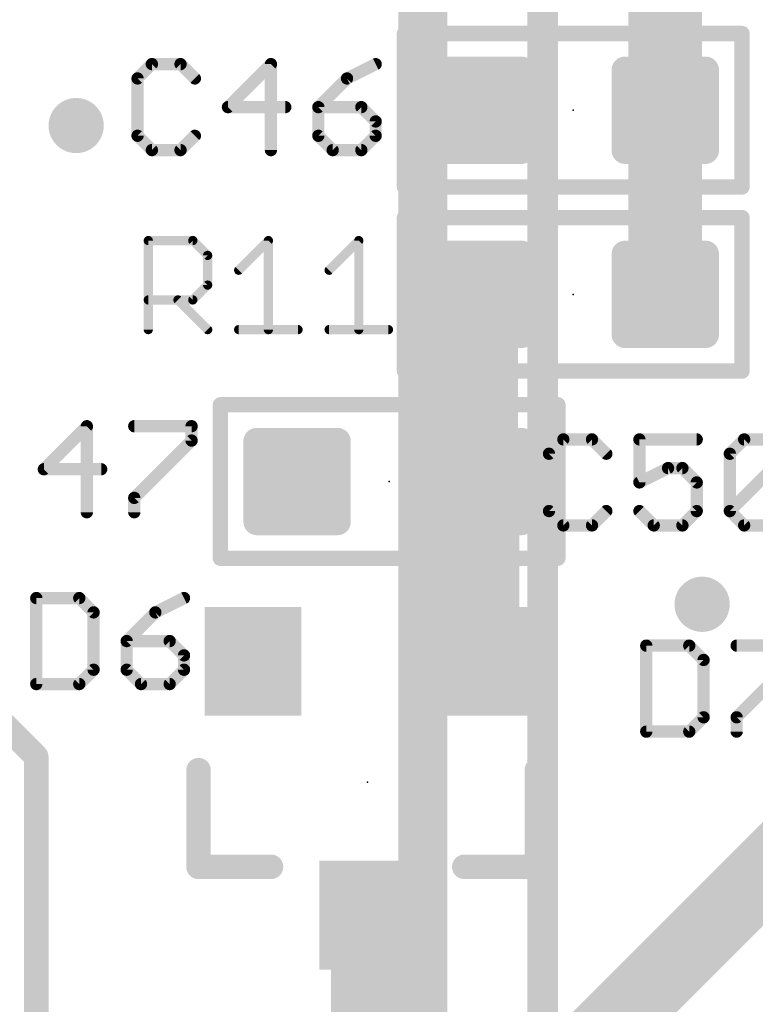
# Model space of a CAD drawing. Extents: x -10 to 150, y -20 to 180.
# Tile 22 of 70: x 61.31 to 67.39, y 43.32 to 51.47. Entities that reach past the tile are written whole.
import ezdxf

# ---------------------------------------------------------------- set-up
doc = ezdxf.new("R2010")
doc.units = 0
for name, color, linetype in [('1', 12, 'CONTINUOUS'), ('16', 132, 'CONTINUOUS'), ('18', 110, 'CONTINUOUS'), ('21', 253, 'CONTINUOUS'), ('23', 53, 'CONTINUOUS'), ('25', 253, 'CONTINUOUS')]:
    doc.layers.add(name, color=color, linetype=linetype)

# ---------------------------------------------------------------- blocks, each defined once
blk = doc.blocks.new('RECT142240X142240R25')
at = {"const_width": 0.1111}
blk.add_lwpolyline([(0.3889, -0.3334), (0.3889, 0.3334, 0.4142), (0.3334, 0.3889), (-0.3334, 0.3889, 0.4142), (-0.3889, 0.3334), (-0.3889, -0.3334, 0.4142), (-0.3334, -0.3889), (0.3334, -0.3889, 0.4142)], format="xyb", close=True, dxfattribs=at)
blk.add_solid([(-0.3588, -0.3588), (0.3588, -0.3588), (-0.3588, 0.3588), (0.3588, 0.3588)])
blk = doc.blocks.new('RECT')
blk.add_solid([(-0.5, -0.5), (0.5, -0.5), (-0.5, 0.5), (0.5, 0.5)])
blk = doc.blocks.new('ROUNDV')
at = {"const_width": 0.5}
blk.add_lwpolyline([(0, -0.25, 1), (0, 0.25, 1), (0, -0.25)], format="xyb", dxfattribs=at)

msp = doc.modelspace()

# ---------------------------------------------------------------- linework, layer by layer
at = {"layer": '1', "const_width": 0.6096}
for points in [[(66.6496, 50.7238), (66.6496, 52.2732)], [(66.6496, 49.1998), (66.6496, 50.7238)], [(65.1256, 47.6504), (65.1256, 49.1998)], [(65.1358, 47.6402), (65.1256, 47.6504)], [(65.1358, 46.1612), (65.1358, 47.6402)], [(65.8622, 42.8068), (67.8864, 44.831)], [(64.1858, 42.5958), (64.1858, 44.0612)]]:
    msp.add_lwpolyline(points, dxfattribs=at)
at = {"layer": '1', "const_width": 0.3048}
for points in [[(66.802, 50.7238, 1), (66.4972, 50.7238)], [(66.4972, 50.7238, 1), (66.802, 50.7238)], [(65.278, 49.1998, 1), (64.9732, 49.1998)], [(66.4972, 49.1998, 1), (66.802, 49.1998)], [(65.2334, 47.7582, 1), (65.0178, 47.5426)], [(65.2882, 47.6402, 1), (64.9834, 47.6402)], [(65.028, 47.5324, 1), (65.2436, 47.748)], [(64.9732, 47.6504, 1), (65.278, 47.6504)], [(64.9834, 46.1612, 1), (65.2882, 46.1612)], [(64.3382, 44.0612, 1), (64.0334, 44.0612)]]:
    msp.add_lwpolyline(points, format="xyb", dxfattribs=at)
at = {"layer": '16'}
for points, const_width in [([(65.6336, 63.0682), (65.6336, 41.8084)], 0.254), ([(64.643, 53.9242), (64.643, 36.2204)], 0.4064)]:
    msp.add_lwpolyline(points, dxfattribs=dict(at, const_width=const_width))
at = {"layer": '21'}
for points, const_width in [([(64.4906, 51.3906, 1), (64.4906, 51.327)], 0.0635), ([(64.5224, 51.3588, 1), (64.4588, 51.3588)], 0.0635), ([(67.3163, 51.3588, 1), (67.2528, 51.3588)], 0.0635), ([(67.2846, 51.327, 1), (67.2846, 51.3906)], 0.0635), ([(64.4906, 50.1206, 1), (64.4906, 50.057)], 0.0635), ([(67.2846, 50.057, 1), (67.2846, 50.1206)], 0.0635), ([(64.4588, 50.0888, 1), (64.5224, 50.0888)], 0.0635), ([(67.2528, 50.0888, 1), (67.3163, 50.0888)], 0.0635), ([(64.4906, 49.8666, 1), (64.4906, 49.803)], 0.0635), ([(64.5224, 49.8348, 1), (64.4588, 49.8348)], 0.0635), ([(67.3163, 49.8348, 1), (67.2528, 49.8348)], 0.0635), ([(67.2846, 49.803, 1), (67.2846, 49.8666)], 0.0635), ([(64.4588, 48.5648, 1), (64.5224, 48.5648)], 0.0635), ([(64.4906, 48.5966, 1), (64.4906, 48.5331)], 0.0635), ([(67.2528, 48.5648, 1), (67.3163, 48.5648)], 0.0635), ([(67.2846, 48.5331, 1), (67.2846, 48.5966)], 0.0635), ([(62.9666, 48.3172, 1), (62.9666, 48.2537)], 0.0635), ([(62.9984, 48.2854, 1), (62.9348, 48.2854)], 0.0635), ([(65.7923, 48.2854, 1), (65.7288, 48.2854)], 0.0635), ([(65.7606, 48.2537, 1), (65.7606, 48.3172)], 0.0635), ([(62.9666, 47.0472, 1), (62.9666, 46.9836)], 0.0635), ([(62.9348, 47.0154, 1), (62.9984, 47.0154)], 0.0635), ([(65.7288, 47.0154, 1), (65.7923, 47.0154)], 0.0635), ([(65.7606, 46.9836, 1), (65.7606, 47.0472)], 0.0635), ([(61.4932, 45.3736, 1), (61.3916, 45.3736)], 0.1016), ([(61.4065, 45.3377, 1), (61.4783, 45.4095)], 0.1016), ([(62.8366, 45.2612, 1), (62.735, 45.2612)], 0.1016), ([(65.6366, 45.2612, 1), (65.535, 45.2612)], 0.1016), ([(62.7858, 44.512, 1), (62.7858, 44.4104)], 0.1016), ([(62.735, 44.4612, 1), (62.8366, 44.4612)], 0.1016), ([(63.3858, 44.4104, 1), (63.3858, 44.512)], 0.1016), ([(64.9858, 44.512, 1), (64.9858, 44.4104)], 0.1016), ([(65.535, 44.4612, 1), (65.6366, 44.4612)], 0.1016), ([(65.5858, 44.4104, 1), (65.5858, 44.512)], 0.1016)]:
    msp.add_lwpolyline(points, format="xyb", dxfattribs=dict(at, const_width=const_width))
for points, const_width in [([(64.4906, 51.3588), (67.2846, 51.3588)], 0.127), ([(64.4906, 50.0888), (64.4906, 51.3588)], 0.127), ([(67.2846, 51.3588), (67.2846, 50.0888)], 0.127), ([(67.2846, 50.0888), (64.4906, 50.0888)], 0.127), ([(64.4906, 49.8348), (67.2846, 49.8348)], 0.127), ([(64.4906, 48.5648), (64.4906, 49.8348)], 0.127), ([(67.2846, 49.8348), (67.2846, 48.5648)], 0.127), ([(67.2846, 48.5648), (64.4906, 48.5648)], 0.127), ([(62.9666, 48.2854), (65.7606, 48.2854)], 0.127), ([(62.9666, 47.0154), (62.9666, 48.2854)], 0.127), ([(65.7606, 48.2854), (65.7606, 47.0154)], 0.127), ([(65.7606, 47.0154), (62.9666, 47.0154)], 0.127), ([(61.4424, 45.3736), (61.1724, 45.6436)], 0.2032), ([(61.4424, 40.1736), (61.4424, 45.3736)], 0.2032), ([(62.7858, 44.4612), (62.7858, 45.2612)], 0.2032), ([(65.5858, 44.4612), (65.5858, 45.2612)], 0.2032), ([(63.3858, 44.4612), (62.7858, 44.4612)], 0.2032), ([(64.9858, 44.4612), (65.5858, 44.4612)], 0.2032)]:
    msp.add_lwpolyline(points, dxfattribs=dict(at, const_width=const_width))
at = {"layer": '23'}
for p in [(65.8876, 50.7238), (65.8876, 49.1998), (64.3636, 47.6504), (64.1858, 45.1612)]:
    msp.add_point(p, dxfattribs=at)
at = {"layer": '25'}
for points, const_width in [([(62.3994, 51.1054), (62.2808, 50.9868)], 0.1016), ([(62.6367, 51.1054), (62.3994, 51.1054)], 0.1016), ([(62.7553, 50.9868), (62.6367, 51.1054)], 0.1016), ([(63.3851, 51.1054), (63.0292, 50.7495)], 0.1016), ([(63.3851, 50.3936), (63.3851, 51.1054)], 0.1016), ([(64.2522, 51.1054), (64.0149, 50.9868)], 0.1016), ([(62.2808, 50.9868), (62.2808, 50.5122)], 0.1016), ([(64.0149, 50.9868), (63.7776, 50.7495)], 0.1016), ([(63.0292, 50.7495), (63.5038, 50.7495)], 0.1016), ([(63.7776, 50.7495), (63.7776, 50.5122)], 0.1016), ([(64.1335, 50.7495), (63.7776, 50.7495)], 0.1016), ([(64.2522, 50.6309), (64.1335, 50.7495)], 0.1016), ([(64.2522, 50.5122), (64.2522, 50.6309)], 0.1016), ([(62.2808, 50.5122), (62.3994, 50.3936)], 0.1016), ([(62.6367, 50.3936), (62.7553, 50.5122)], 0.1016), ([(63.7776, 50.5122), (63.8963, 50.3936)], 0.1016), ([(64.1335, 50.3936), (64.2522, 50.5122)], 0.1016), ([(62.3994, 50.3936), (62.6367, 50.3936)], 0.1016), ([(63.8963, 50.3936), (64.1335, 50.3936)], 0.1016), ([(62.3697, 48.9077), (62.3697, 49.6449)], 0.0762), ([(62.3697, 49.6449), (62.7383, 49.6449)], 0.0762), ([(62.7383, 49.6449), (62.8612, 49.5221)], 0.0762), ([(63.1181, 49.3992), (63.3639, 49.6449)], 0.0762), ([(63.3639, 49.6449), (63.3639, 48.9077)], 0.0762), ([(63.8665, 49.3992), (64.1123, 49.6449)], 0.0762), ([(64.1123, 49.6449), (64.1123, 48.9077)], 0.0762), ([(62.8612, 49.5221), (62.8612, 49.2763)], 0.0762), ([(62.8612, 49.2763), (62.7383, 49.1534)], 0.0762), ([(62.7383, 49.1534), (62.3697, 49.1534)], 0.0762), ([(62.6154, 49.1534), (62.8612, 48.9077)], 0.0762), ([(63.1181, 48.9077), (63.6096, 48.9077)], 0.0762), ([(63.8665, 48.9077), (64.358, 48.9077)], 0.0762), ([(61.8611, 48.1082), (61.5052, 47.7523)], 0.1016), ([(61.8611, 47.3964), (61.8611, 48.1082)], 0.1016), ([(62.2536, 48.1082), (62.7282, 48.1082)], 0.1016), ([(62.7282, 48.1082), (62.7282, 47.9896)], 0.1016), ([(62.7282, 47.9896), (62.2536, 47.515)], 0.1016), ([(65.8056, 47.999), (65.6869, 47.8804)], 0.1016), ([(66.0428, 47.999), (65.8056, 47.999)], 0.1016), ([(66.1615, 47.8804), (66.0428, 47.999)], 0.1016), ([(66.9099, 47.999), (66.4354, 47.999)], 0.1016), ([(66.4354, 47.999), (66.4354, 47.6431)], 0.1016), ([(67.1838, 47.8804), (67.3024, 47.999)], 0.1016), ([(67.3024, 47.999), (67.5397, 47.999)], 0.1016), ([(65.6869, 47.8804), (65.6869, 47.4058)], 0.1016), ([(67.1838, 47.4058), (67.1838, 47.8804)], 0.1016), ([(67.1838, 47.4058), (67.6583, 47.8804)], 0.1016), ([(61.5052, 47.7523), (61.9798, 47.7523)], 0.1016), ([(66.4354, 47.6431), (66.6726, 47.7617)], 0.1016), ([(66.6726, 47.7617), (66.7913, 47.7617)], 0.1016), ([(66.7913, 47.7617), (66.9099, 47.6431)], 0.1016), ([(66.9099, 47.6431), (66.9099, 47.4058)], 0.1016), ([(62.2536, 47.515), (62.2536, 47.3964)], 0.1016), ([(65.6869, 47.4058), (65.8056, 47.2872)], 0.1016), ([(66.0428, 47.2872), (66.1615, 47.4058)], 0.1016), ([(66.554, 47.2872), (66.4354, 47.4058)], 0.1016), ([(66.9099, 47.4058), (66.7913, 47.2872)], 0.1016), ([(67.3024, 47.2872), (67.1838, 47.4058)], 0.1016), ([(65.8056, 47.2872), (66.0428, 47.2872)], 0.1016), ([(66.7913, 47.2872), (66.554, 47.2872)], 0.1016), ([(67.5397, 47.2872), (67.3024, 47.2872)], 0.1016), ([(61.4426, 46.6858), (61.4426, 45.974)], 0.1016), ([(61.7985, 46.6858), (61.4426, 46.6858)], 0.1016), ([(61.9171, 46.5672), (61.7985, 46.6858)], 0.1016), ([(62.6656, 46.6858), (62.4283, 46.5672)], 0.1016), ([(61.9171, 46.0926), (61.9171, 46.5672)], 0.1016), ([(62.4283, 46.5672), (62.191, 46.3299)], 0.1016), ([(62.191, 46.3299), (62.191, 46.0926)], 0.1016), ([(62.5469, 46.3299), (62.191, 46.3299)], 0.1016), ([(62.6656, 46.2113), (62.5469, 46.3299)], 0.1016), ([(66.4921, 46.2921), (66.4921, 45.5803)], 0.1016), ([(66.848, 46.2921), (66.4921, 46.2921)], 0.1016), ([(66.9667, 46.1735), (66.848, 46.2921)], 0.1016), ([(67.2405, 46.2921), (67.7151, 46.2921)], 0.1016), ([(62.6656, 46.0926), (62.6656, 46.2113)], 0.1016), ([(66.9667, 45.6989), (66.9667, 46.1735)], 0.1016), ([(67.7151, 46.1735), (67.2405, 45.6989)], 0.1016), ([(61.7985, 45.974), (61.9171, 46.0926)], 0.1016), ([(62.191, 46.0926), (62.3097, 45.974)], 0.1016), ([(62.5469, 45.974), (62.6656, 46.0926)], 0.1016), ([(61.4426, 45.974), (61.7985, 45.974)], 0.1016), ([(62.3097, 45.974), (62.5469, 45.974)], 0.1016), ([(66.848, 45.5803), (66.9667, 45.6989)], 0.1016), ([(67.2405, 45.6989), (67.2405, 45.5803)], 0.1016), ([(66.4921, 45.5803), (66.848, 45.5803)], 0.1016)]:
    msp.add_lwpolyline(points, dxfattribs=dict(at, const_width=const_width))
for points, const_width in [([(62.3994, 51.1308, 1), (62.3994, 51.08)], 0.0508), ([(62.4174, 51.0874, 1), (62.3815, 51.1234)], 0.0508), ([(62.6547, 51.1234, 1), (62.6187, 51.0874)], 0.0508), ([(62.6367, 51.08, 1), (62.6367, 51.1308)], 0.0508), ([(63.4105, 51.1054, 1), (63.3597, 51.1054)], 0.0508), ([(63.4031, 51.0874, 1), (63.3672, 51.1234)], 0.0508), ([(64.2635, 51.0827, 1), (64.2408, 51.1281)], 0.0508), ([(62.3062, 50.9868, 1), (62.2554, 50.9868)], 0.0508), ([(62.2628, 51.0047, 1), (62.2988, 50.9688)], 0.0508), ([(62.7374, 50.9688, 1), (62.7733, 51.0047)], 0.0508), ([(64.0035, 51.0095, 1), (64.0263, 50.9641)], 0.0508), ([(64.0329, 50.9688, 1), (63.9969, 51.0047)], 0.0508), ([(63.0292, 50.7749, 1), (63.0292, 50.7241)], 0.0508), ([(63.0113, 50.7675, 1), (63.0472, 50.7315)], 0.0508), ([(63.5038, 50.7241, 1), (63.5038, 50.7749)], 0.0508), ([(63.803, 50.7495, 1), (63.7522, 50.7495)], 0.0508), ([(63.7776, 50.7749, 1), (63.7776, 50.7241)], 0.0508), ([(63.7597, 50.7675, 1), (63.7956, 50.7315)], 0.0508), ([(64.1515, 50.7675, 1), (64.1156, 50.7315)], 0.0508), ([(64.1335, 50.7241, 1), (64.1335, 50.7749)], 0.0508), ([(64.2776, 50.6309, 1), (64.2268, 50.6309)], 0.0508), ([(64.2342, 50.6129, 1), (64.2701, 50.6488)], 0.0508), ([(62.2988, 50.5302, 1), (62.2628, 50.4943)], 0.0508), ([(62.2554, 50.5122, 1), (62.3062, 50.5122)], 0.0508), ([(62.7733, 50.4943, 1), (62.7374, 50.5302)], 0.0508), ([(63.7522, 50.5122, 1), (63.803, 50.5122)], 0.0508), ([(63.7956, 50.5302, 1), (63.7597, 50.4943)], 0.0508), ([(64.2268, 50.5122, 1), (64.2776, 50.5122)], 0.0508), ([(64.2701, 50.4943, 1), (64.2342, 50.5302)], 0.0508), ([(62.3994, 50.419, 1), (62.3994, 50.3682)], 0.0508), ([(62.3815, 50.3756, 1), (62.4174, 50.4116)], 0.0508), ([(62.6187, 50.4116, 1), (62.6547, 50.3756)], 0.0508), ([(62.6367, 50.3682, 1), (62.6367, 50.419)], 0.0508), ([(63.3597, 50.3936, 1), (63.4105, 50.3936)], 0.0508), ([(63.8963, 50.419, 1), (63.8963, 50.3682)], 0.0508), ([(63.8783, 50.3756, 1), (63.9142, 50.4116)], 0.0508), ([(64.1156, 50.4116, 1), (64.1515, 50.3756)], 0.0508), ([(64.1335, 50.3682, 1), (64.1335, 50.419)], 0.0508), ([(62.3697, 49.664, 1), (62.3697, 49.6259)], 0.0381), ([(62.3888, 49.6449, 1), (62.3507, 49.6449)], 0.0381), ([(62.7518, 49.6584, 1), (62.7248, 49.6315)], 0.0381), ([(62.7383, 49.6259, 1), (62.7383, 49.664)], 0.0381), ([(63.3829, 49.6449, 1), (63.3448, 49.6449)], 0.0381), ([(63.3773, 49.6315, 1), (63.3504, 49.6584)], 0.0381), ([(64.1313, 49.6449, 1), (64.0932, 49.6449)], 0.0381), ([(64.1257, 49.6315, 1), (64.0988, 49.6584)], 0.0381), ([(62.8802, 49.5221, 1), (62.8421, 49.5221)], 0.0381), ([(62.8477, 49.5086, 1), (62.8747, 49.5355)], 0.0381), ([(63.1046, 49.4127, 1), (63.1316, 49.3857)], 0.0381), ([(63.8531, 49.4127, 1), (63.88, 49.3857)], 0.0381), ([(62.8747, 49.2628, 1), (62.8477, 49.2898)], 0.0381), ([(62.8421, 49.2763, 1), (62.8802, 49.2763)], 0.0381), ([(62.3697, 49.1725, 1), (62.3697, 49.1344)], 0.0381), ([(62.6289, 49.1669, 1), (62.602, 49.14)], 0.0381), ([(62.7248, 49.1669, 1), (62.7518, 49.14)], 0.0381), ([(62.7383, 49.1344, 1), (62.7383, 49.1725)], 0.0381), ([(62.3507, 48.9077, 1), (62.3888, 48.9077)], 0.0381), ([(62.8477, 48.8942, 1), (62.8747, 48.9212)], 0.0381), ([(63.1181, 48.9268, 1), (63.1181, 48.8887)], 0.0381), ([(63.3448, 48.9077, 1), (63.3829, 48.9077)], 0.0381), ([(63.6096, 48.8887, 1), (63.6096, 48.9268)], 0.0381), ([(63.8665, 48.9268, 1), (63.8665, 48.8887)], 0.0381), ([(64.0932, 48.9077, 1), (64.1313, 48.9077)], 0.0381), ([(64.358, 48.8887, 1), (64.358, 48.9268)], 0.0381), ([(61.8865, 48.1082, 1), (61.8357, 48.1082)], 0.0508), ([(61.8791, 48.0902, 1), (61.8432, 48.1262)], 0.0508), ([(62.2536, 48.1336, 1), (62.2536, 48.0828)], 0.0508), ([(62.7536, 48.1082, 1), (62.7028, 48.1082)], 0.0508), ([(62.7282, 48.0828, 1), (62.7282, 48.1336)], 0.0508), ([(62.7028, 47.9896, 1), (62.7536, 47.9896)], 0.0508), ([(62.7461, 47.9716, 1), (62.7102, 48.0075)], 0.0508), ([(65.8056, 48.0244, 1), (65.8056, 47.9736)], 0.0508), ([(65.8235, 47.981, 1), (65.7876, 48.0169)], 0.0508), ([(66.0608, 48.0169, 1), (66.0249, 47.981)], 0.0508), ([(66.0428, 47.9736, 1), (66.0428, 48.0244)], 0.0508), ([(66.4354, 48.0244, 1), (66.4354, 47.9736)], 0.0508), ([(66.4608, 47.999, 1), (66.41, 47.999)], 0.0508), ([(66.9099, 47.9736, 1), (66.9099, 48.0244)], 0.0508), ([(67.3024, 48.0244, 1), (67.3024, 47.9736)], 0.0508), ([(67.3204, 47.981, 1), (67.2844, 48.0169)], 0.0508), ([(65.7123, 47.8804, 1), (65.6615, 47.8804)], 0.0508), ([(65.669, 47.8983, 1), (65.7049, 47.8624)], 0.0508), ([(66.1435, 47.8624, 1), (66.1794, 47.8983)], 0.0508), ([(67.2092, 47.8804, 1), (67.1584, 47.8804)], 0.0508), ([(67.1658, 47.8983, 1), (67.2017, 47.8624)], 0.0508), ([(61.5052, 47.7777, 1), (61.5052, 47.7269)], 0.0508), ([(61.4873, 47.7703, 1), (61.5232, 47.7343)], 0.0508), ([(61.9798, 47.7269, 1), (61.9798, 47.7777)], 0.0508), ([(66.6726, 47.7871, 1), (66.6726, 47.7363)], 0.0508), ([(66.684, 47.739, 1), (66.6613, 47.7844)], 0.0508), ([(66.8092, 47.7797, 1), (66.7733, 47.7438)], 0.0508), ([(66.7913, 47.7363, 1), (66.7913, 47.7871)], 0.0508), ([(66.424, 47.6658, 1), (66.4467, 47.6204)], 0.0508), ([(66.9353, 47.6431, 1), (66.8845, 47.6431)], 0.0508), ([(66.8919, 47.6251, 1), (66.9279, 47.661)], 0.0508), ([(66.41, 47.6431, 1), (66.4608, 47.6431)], 0.0508), ([(62.279, 47.515, 1), (62.2282, 47.515)], 0.0508), ([(62.2357, 47.533, 1), (62.2716, 47.4971)], 0.0508), ([(65.7049, 47.4238, 1), (65.669, 47.3879)], 0.0508), ([(66.1794, 47.3879, 1), (66.1435, 47.4238)], 0.0508), ([(66.4533, 47.4238, 1), (66.4174, 47.3879)], 0.0508), ([(66.9279, 47.3879, 1), (66.8919, 47.4238)], 0.0508), ([(67.2017, 47.4238, 1), (67.1658, 47.3879)], 0.0508), ([(67.1658, 47.4238, 1), (67.2017, 47.3879)], 0.0508), ([(61.8357, 47.3964, 1), (61.8865, 47.3964)], 0.0508), ([(62.2282, 47.3964, 1), (62.279, 47.3964)], 0.0508), ([(65.6615, 47.4058, 1), (65.7123, 47.4058)], 0.0508), ([(66.8845, 47.4058, 1), (66.9353, 47.4058)], 0.0508), ([(67.1584, 47.4058, 1), (67.2092, 47.4058)], 0.0508), ([(65.8056, 47.3126, 1), (65.8056, 47.2618)], 0.0508), ([(65.7876, 47.2692, 1), (65.8235, 47.3051)], 0.0508), ([(66.0249, 47.3051, 1), (66.0608, 47.2692)], 0.0508), ([(66.0428, 47.2618, 1), (66.0428, 47.3126)], 0.0508), ([(66.554, 47.3126, 1), (66.554, 47.2618)], 0.0508), ([(66.536, 47.2692, 1), (66.572, 47.3051)], 0.0508), ([(66.7733, 47.3051, 1), (66.8092, 47.2692)], 0.0508), ([(66.7913, 47.2618, 1), (66.7913, 47.3126)], 0.0508), ([(67.3024, 47.3126, 1), (67.3024, 47.2618)], 0.0508), ([(67.2844, 47.2692, 1), (67.3204, 47.3051)], 0.0508), ([(61.468, 46.6858, 1), (61.4172, 46.6858)], 0.0508), ([(61.4426, 46.7112, 1), (61.4426, 46.6604)], 0.0508), ([(61.8165, 46.7038, 1), (61.7805, 46.6678)], 0.0508), ([(61.7985, 46.6604, 1), (61.7985, 46.7112)], 0.0508), ([(62.6769, 46.6631, 1), (62.6542, 46.7085)], 0.0508), ([(61.9425, 46.5672, 1), (61.8917, 46.5672)], 0.0508), ([(62.4462, 46.5492, 1), (62.4103, 46.5851)], 0.0508), ([(61.8992, 46.5492, 1), (61.9351, 46.5851)], 0.0508), ([(62.4169, 46.5899, 1), (62.4396, 46.5445)], 0.0508), ([(62.2164, 46.3299, 1), (62.1656, 46.3299)], 0.0508), ([(62.191, 46.3553, 1), (62.191, 46.3045)], 0.0508), ([(62.1731, 46.3479, 1), (62.209, 46.3119)], 0.0508), ([(62.5649, 46.3479, 1), (62.529, 46.3119)], 0.0508), ([(62.5469, 46.3045, 1), (62.5469, 46.3553)], 0.0508), ([(66.5175, 46.2921, 1), (66.4667, 46.2921)], 0.0508), ([(66.4921, 46.3175, 1), (66.4921, 46.2667)], 0.0508), ([(66.866, 46.3101, 1), (66.8301, 46.2741)], 0.0508), ([(66.848, 46.2667, 1), (66.848, 46.3175)], 0.0508), ([(67.2405, 46.3175, 1), (67.2405, 46.2667)], 0.0508), ([(62.691, 46.2113, 1), (62.6402, 46.2113)], 0.0508), ([(62.6476, 46.1933, 1), (62.6835, 46.2292)], 0.0508), ([(66.9921, 46.1735, 1), (66.9413, 46.1735)], 0.0508), ([(66.9487, 46.1555, 1), (66.9846, 46.1914)], 0.0508), ([(61.9351, 46.0747, 1), (61.8992, 46.1106)], 0.0508), ([(62.209, 46.1106, 1), (62.1731, 46.0747)], 0.0508), ([(62.6835, 46.0747, 1), (62.6476, 46.1106)], 0.0508), ([(61.8917, 46.0926, 1), (61.9425, 46.0926)], 0.0508), ([(62.1656, 46.0926, 1), (62.2164, 46.0926)], 0.0508), ([(62.6402, 46.0926, 1), (62.691, 46.0926)], 0.0508), ([(61.4426, 45.9994, 1), (61.4426, 45.9486)], 0.0508), ([(61.4172, 45.974, 1), (61.468, 45.974)], 0.0508), ([(61.7805, 45.992, 1), (61.8165, 45.956)], 0.0508), ([(61.7985, 45.9486, 1), (61.7985, 45.9994)], 0.0508), ([(62.3097, 45.9994, 1), (62.3097, 45.9486)], 0.0508), ([(62.2917, 45.956, 1), (62.3276, 45.992)], 0.0508), ([(62.529, 45.992, 1), (62.5649, 45.956)], 0.0508), ([(62.5469, 45.9486, 1), (62.5469, 45.9994)], 0.0508), ([(66.9413, 45.6989, 1), (66.9921, 45.6989)], 0.0508), ([(66.9846, 45.681, 1), (66.9487, 45.7169)], 0.0508), ([(67.2659, 45.6989, 1), (67.2151, 45.6989)], 0.0508), ([(67.2226, 45.7169, 1), (67.2585, 45.681)], 0.0508), ([(66.4921, 45.6057, 1), (66.4921, 45.5549)], 0.0508), ([(66.4667, 45.5803, 1), (66.5175, 45.5803)], 0.0508), ([(66.8301, 45.5983, 1), (66.866, 45.5623)], 0.0508), ([(66.848, 45.5549, 1), (66.848, 45.6057)], 0.0508), ([(67.2151, 45.5803, 1), (67.2659, 45.5803)], 0.0508)]:
    msp.add_lwpolyline(points, format="xyb", dxfattribs=dict(at, const_width=const_width))

# ---------------------------------------------------------------- block references
at = {"layer": '1'}
for p in [(65.1256, 50.7238), (66.6496, 50.7238), (65.1256, 49.1998), (66.6496, 49.1998), (63.6016, 47.6504), (65.1256, 47.6504)]:
    msp.add_blockref('RECT142240X142240R25', p, dxfattribs=at)
at = {"layer": '1', "xscale": 0.8, "yscale": 0.9, "rotation": 180}
for p in [(63.2358, 46.1612), (65.1358, 46.1612), (64.1858, 44.0612)]:
    msp.add_blockref('RECT', p, dxfattribs=at)
at = {"layer": '18', "xscale": 0.4572, "yscale": 0.4572}
for p in [(61.7728, 50.5968), (61.7728, 50.5968), (66.9544, 46.6344), (66.9544, 46.6344)]:
    msp.add_blockref('ROUNDV', p, dxfattribs=at)

doc.saveas('drawing.dxf')
